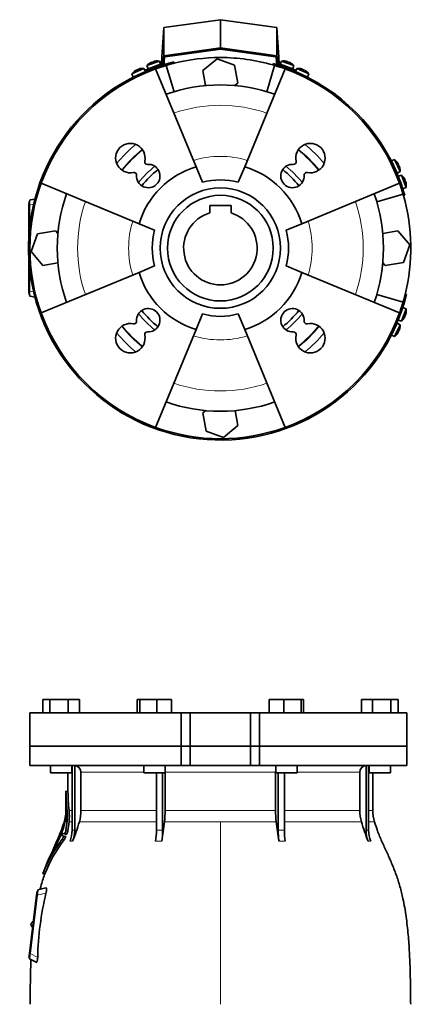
# Model space of a CAD drawing. Header units: millimetres. Extents: x 402 to 1276, y -1884 to 1700.
# Tile 22 of 23: x 402 to 696, y 964 to 1700. Entities that reach past the tile are written whole.
import ezdxf

# ---------------------------------------------------------------- set-up
doc = ezdxf.new("R2010")
doc.units = ezdxf.units.MM
for name, color, linetype in [('M5X8_UNI7687', 7, 'Continuous'), ('MID_344-4', 7, 'Continuous'), ('VSI184-254_GIUNT', 7, 'Continuous'), ('VSI344-454_FILTR', 7, 'Continuous'), ('VSI344-454_FLANG', 7, 'Continuous'), ('VSI344-454_SUPPO', 7, 'Continuous'), ('VSI344-454_TERMI', 7, 'Continuous'), ('VSI344-454_TESTA', 7, 'Continuous')]:
    doc.layers.add(name, color=color, linetype=linetype)

# ---------------------------------------------------------------- blocks, each defined once
blk = doc.blocks.new('SE')
at = {"layer": 'VSI344-454_FLANG', "color": 7, "linetype": 'Continuous', "lineweight": 35}
for p, q in [((418.76, 1192.07), (418.76, 1182.07)), ((418.76, 1192.07), (424.06, 1192.07)), ((424.06, 1192.07), (424.06, 1182.07)), ((424.06, 1192.07), (437.8, 1192.07)), ((437.8, 1192.07), (437.8, 1182.07)), ((437.8, 1192.07), (446.24, 1192.07)), ((446.24, 1192.07), (446.24, 1182.07)), ((489.51, 1192.07), (489.51, 1182.07)), ((489.51, 1192.07), (491.32, 1192.07)), ((491.32, 1192.07), (491.32, 1182.07)), ((491.32, 1192.07), (504.12, 1192.07)), ((504.12, 1192.07), (504.12, 1182.07)), ((504.12, 1192.07), (515.12, 1192.07)), ((515.12, 1192.07), (515.12, 1182.07)), ((588.24, 1192.07), (588.24, 1182.07)), ((588.24, 1192.07), (599.24, 1192.07)), ((599.24, 1192.07), (599.24, 1182.07)), ((599.24, 1192.07), (612.04, 1192.07)), ((612.04, 1192.07), (612.04, 1182.07)), ((612.04, 1192.07), (613.85, 1192.07)), ((613.85, 1192.07), (613.85, 1182.07)), ((657.12, 1192.07), (657.12, 1182.07)), ((657.12, 1192.07), (665.56, 1192.07)), ((665.56, 1192.07), (665.56, 1182.07)), ((665.56, 1192.07), (679.3, 1192.07)), ((679.3, 1192.07), (679.3, 1182.07)), ((679.3, 1192.07), (684.6, 1192.07)), ((684.6, 1192.07), (684.6, 1182.07)), ((522.35, 1182.07), (409.18, 1182.07)), ((409.18, 1182.07), (409.18, 1157.07)), ((522.35, 1182.07), (529.18, 1182.07)), ((522.35, 1182.07), (522.35, 1157.07)), ((529.18, 1182.07), (574.18, 1182.07)), ((529.18, 1157.07), (529.18, 1182.07)), ((574.18, 1182.07), (581.01, 1182.07)), ((574.18, 1157.07), (574.18, 1182.07)), ((691.13, 1182.07), (581.01, 1182.07)), ((581.01, 1182.07), (581.01, 1157.07)), ((691.13, 1182.07), (691.13, 1157.07)), ((409.18, 1157.07), (522.35, 1157.07)), ((522.35, 1157.07), (529.18, 1157.07)), ((529.18, 1157.07), (574.18, 1157.07)), ((574.18, 1157.07), (581.01, 1157.07)), ((691.13, 1157.07), (581.01, 1157.07))]:
    blk.add_line(p, q, dxfattribs=at)
at = {"layer": 'VSI344-454_TESTA', "color": 7, "linetype": 'Continuous', "lineweight": 35}
for p, q in [((522.35, 1157.07), (409.18, 1157.07)), ((409.18, 1157.07), (409.18, 1142.57)), ((529.18, 1157.07), (522.35, 1157.07)), ((522.35, 1142.57), (522.35, 1157.07)), ((529.18, 1157.07), (574.18, 1157.07)), ((529.18, 1157.07), (529.18, 1142.57)), ((581.01, 1157.07), (574.18, 1157.07)), ((574.18, 1157.07), (574.18, 1142.57)), ((691.13, 1157.07), (581.01, 1157.07)), ((581.01, 1157.07), (581.01, 1142.57)), ((691.13, 1142.57), (691.13, 1157.07)), ((409.18, 1142.57), (522.35, 1142.57)), ((424.5, 1142.57), (424.5, 1137.07)), ((440.5, 1137.07), (440.5, 1142.57)), ((440.78, 1142.57), (440.78, 1094.22)), ((442.7, 1142.57), (442.69, 1094.22)), ((494.31, 1142.57), (494.31, 1137.07)), ((510.31, 1137.07), (510.31, 1142.57)), ((522.35, 1142.57), (529.18, 1142.57)), ((529.18, 1142.57), (574.18, 1142.57)), ((581.01, 1142.57), (574.18, 1142.57)), ((691.13, 1142.57), (581.01, 1142.57)), ((593.05, 1142.57), (593.05, 1137.07)), ((609.05, 1137.07), (609.05, 1142.57)), ((660.66, 1142.57), (660.66, 1094.22)), ((662.57, 1142.57), (662.58, 1094.22)), ((662.86, 1142.57), (662.86, 1137.07)), ((678.86, 1137.07), (678.86, 1142.57)), ((424.5, 1137.07), (440.5, 1137.07)), ((437.68, 1137.07), (437.68, 1123.09)), ((447.34, 1137.57), (447.34, 1109.14)), ((494.31, 1137.07), (510.31, 1137.07)), ((503.83, 1137.07), (503.83, 1094.22)), ((508.45, 1137.07), (508.45, 1094.22)), ((510.37, 1137.57), (510.37, 1109.14)), ((592.99, 1137.57), (592.99, 1109.14)), ((593.05, 1137.07), (609.05, 1137.07)), ((594.91, 1137.07), (594.91, 1094.22)), ((599.53, 1137.07), (599.53, 1094.22)), ((656.02, 1137.57), (656.02, 1109.14)), ((662.86, 1137.07), (678.86, 1137.07)), ((665.68, 1109.14), (665.68, 1137.07)), ((437.7, 1123.11), (436.16, 1123.53)), ((436.18, 1123.54), (436.18, 1109.14)), ((434.98, 1101), (434.75, 1100.34)), ((435.66, 1100.95), (437.01, 1100.95)), ((437.01, 1100.95), (436.08, 1094.2)), ((437.58, 1093.8), (438.48, 1100.52)), ((432.34, 1090.52), (433.81, 1090.12)), ((432.87, 1094.07), (433.59, 1093.87)), ((435.1, 1091.54), (432.99, 1092.11)), ((434.43, 1089.95), (435.93, 1089.54)), ((435.1, 1091.54), (436.6, 1091.14)), ((435.43, 1092.03), (436.93, 1091.63)), ((437.58, 1093.8), (436.08, 1094.2)), ((428.07, 1083.25), (427.37, 1081.67)), ((429.54, 1086.66), (429.39, 1086.32)), ((429.98, 1087.07), (430.61, 1086.9)), ((434.69, 1086.97), (433.19, 1087.37)), ((418.85, 1061.87), (420.44, 1061.44)), ((408.82, 1002.09), (414.18, 1045.76)), ((414.67, 1045.71), (409.31, 1002.04)), ((414.18, 1045.76), (414.54, 1048.74)), ((414.54, 1048.74), (415.04, 1048.68)), ((415.01, 1048.42), (415.04, 1048.68)), ((415.04, 1048.68), (415.16, 1049.68)), ((421.2, 1051.08), (415.16, 1049.68)), ((410.02, 1024.17), (410, 1024.05)), ((408.45, 999.11), (408.82, 1002.09)), ((408.95, 999.05), (408.45, 999.11)), ((408.83, 998.07), (408.94, 999.05)), ((408.83, 998.07), (413.86, 995.51)), ((408.95, 999.05), (408.98, 999.33))]:
    blk.add_line(p, q, dxfattribs=at)
at = {"layer": 'VSI344-454_TESTA', "color": 4, "linetype": 'Continuous', "lineweight": 9}
for p, q in [((440.5, 1137.57), (440.65, 1137.57)), ((494.31, 1137.57), (447.34, 1137.57)), ((592.99, 1137.57), (510.37, 1137.57)), ((656.02, 1137.57), (609.05, 1137.57)), ((662.59, 1137.57), (662.86, 1137.57)), ((436.18, 1123.36), (437.68, 1122.96)), ((436.18, 1109.14), (437.01, 1109.14)), ((440.65, 1109.14), (438.48, 1109.14)), ((503.79, 1109.14), (447.34, 1109.14)), ((592.99, 1109.14), (510.37, 1109.14)), ((656.02, 1109.14), (599.54, 1109.14)), ((662.6, 1109.14), (665.68, 1109.14)), ((434.63, 1098.82), (435.1, 1098.69)), ((434.73, 1099.16), (435.2, 1099.03)), ((434.98, 1100.95), (435.17, 1100.95)), ((438.48, 1100.52), (440.71, 1100.52)), ((446.17, 1100.52), (503.82, 1100.52)), ((509.89, 1100.52), (551.68, 1100.52)), ((551.68, 1100.52), (551.68, 964.1)), ((551.68, 1100.52), (593.47, 1100.52)), ((599.56, 1100.52), (657.19, 1100.52)), ((666.94, 1100.52), (662.6, 1100.52)), ((431.59, 1090.72), (433.05, 1090.33)), ((431.72, 1091.08), (433.19, 1090.68)), ((433.54, 1093.75), (432.68, 1093.98)), ((432.95, 1094.3), (432.81, 1094.34)), ((433.1, 1094.52), (433.76, 1094.34)), ((433.36, 1095.64), (433.31, 1095.66)), ((440.78, 1094.22), (442.69, 1094.22)), ((594.91, 1094.22), (599.53, 1094.22)), ((428.54, 1083.74), (428.95, 1083.63)), ((428.69, 1084.09), (429.13, 1083.97)), ((430.58, 1086.82), (429.81, 1087.03)), ((430.08, 1087.34), (429.95, 1087.37)), ((430.23, 1087.52), (430.83, 1087.36)), ((430.56, 1088.65), (430.51, 1088.67)), ((434.32, 1089.41), (435.82, 1089.01)), ((439.22, 1086.16), (441.13, 1086.16)), ((503.18, 1086.16), (507.8, 1086.16)), ((595.56, 1086.16), (600.18, 1086.16)), ((662.23, 1086.16), (664.14, 1086.16)), ((427.21, 1081.28), (427.27, 1081.27)), ((418.96, 1061.99), (420.41, 1061.6)), ((414.67, 1045.7), (414.18, 1045.76)), ((421.22, 1047.22), (414.67, 1045.71)), ((408.82, 1002.09), (409.31, 1002.03)), ((409.31, 1002.04), (415.03, 999.13))]:
    blk.add_line(p, q, dxfattribs=at)
at = {"layer": 'VSI344-454_TESTA', "color": 7, "linetype": 'Continuous', "lineweight": 35}
for centre, radius, start, end in [((442.52, 1137.75), 4.83, 357.89868, 87.7659), ((660.85, 1137.74), 4.83, 92.29395, 182.04168), ((434.91, 1123.43), 1.27, 356.93364, 2.77826), ((569.4, 1124.02), 133.22, 180.28331, 186.4161), ((569.09, 1123.62), 131.41, 180.28527, 186.32639), ((407.68, 1109.14), 28.5, 343.31636, 354.67365), ((399.23, 1109.58), 36.96, 346.49732, 354.96674), ((413.16, 1105.76), 23.01, 347.9359, 356.78781), ((433.02, 1106.64), 3.04, 354.28059, 357.05324), ((407.68, 1109.14), 28.5, 355.65887, 0), ((419.8, 1105.6), 16.37, 356.06113, 5.04578), ((401.58, 1105.08), 35.67, 353.36067, 6.53262), ((400.37, 1104.85), 38.35, 353.52492, 6.41941), ((415.03, 1109.13), 32.31, 344.55269, 0.01409), ((434.41, 1109.08), 75.96, 353.53254, 0.04262), ((668.95, 1109.08), 75.96, 179.95738, 186.46746), ((688.33, 1109.13), 32.31, 179.98591, 195.44731), ((695.68, 1109.14), 30, 180, 196.68364), ((380.53, 1113.1), 56.45, 338.63816, 347.57301), ((429.78, 1100.43), 5.11, 341.55312, 345.54337), ((204.02, 1156.68), 237.77, 345.99926, 346.44448), ((320.84, 1136.45), 130.38, 337.31136, 344.00478), ((238.32, 1132.68), 273.46, 350.20653, 353.24797), ((865.1, 1132.69), 273.53, 186.75241, 189.79311), ((782.54, 1136.46), 130.4, 195.99612, 202.68842), ((329.15, 1135.98), 112.71, 329.84512, 335.98927), ((426.7, 1092.77), 5.3, 337.2307, 341.31878), ((860.15, 951.08), 450.72, 161.5158, 161.9046), ((668.27, 1951.94), 893.15, 254.683, 254.82185), ((441.98, 1090.81), 9.83, 158.95911, 161.16287), ((1545.81, 755.65), 1163.25, 162.98707, 163.08083), ((428.29, 1092.33), 5.16, 337.26553, 341.46388), ((842.66, 957.87), 430.47, 161.85219, 162.02915), ((675.71, 1973.55), 915.95, 254.68703, 254.82419), ((423.82, 1096.7), 12.51, 338.09676, 348.47968), ((425.46, 1096.23), 12.36, 338.16111, 348.66794), ((419.32, 1094.2), 21.46, 337.98708, 0.04435), ((421.24, 1094.2), 21.45, 337.9853, 0.04644), ((454.74, 1094.11), 49.09, 350.68026, 0.12666), ((459.36, 1094.11), 49.09, 350.68027, 0.12666), ((644.08, 1094.12), 49.17, 179.87834, 189.31225), ((648.7, 1094.12), 49.17, 179.87813, 189.31246), ((682.12, 1094.2), 21.46, 179.95577, 202.01287), ((684.04, 1094.2), 21.46, 179.95571, 202.01289), ((515.34, 1024.61), 103.38, 142.6195, 158.79943), ((516.6, 1024.14), 103.22, 142.50771, 158.71991), ((575.42, 1021.59), 159.73, 156.09267, 158.84664), ((-549.65, 1527.61), 1074.19, 335.35875, 335.59312), ((423.34, 1086.13), 5.73, 335.39369, 339.16351), ((598.72, 1021.16), 181.3, 158.69778, 159.69033), ((439.2, 1083.31), 10.1, 156.24843, 158.38393), ((654.82, 1005.95), 239.03, 159.66574, 160.13002), ((422.02, 1094.87), 13.45, 326.15679, 336.07654), ((423.76, 1094.33), 13.18, 326.03036, 336.15881), ((385.92, 1101.34), 46.23, 327.81054, 330.40403), ((361.93, 1114.96), 73.8, 328.78358, 330.38937), ((419.96, 1081.77), 6.95, 331.85055, 338.92149), ((420.08, 1081.75), 6.85, 331.75585, 338.45208), ((485.15, 1058.22), 62.37, 158.29463, 160.26879), ((436.14, 1077.62), 9.66, 155.21078, 157.70921), ((645.2, 993.92), 230.24, 166.61501, 178.70276), ((411.98, 1023.8), 2, 173, 248.52249), ((412, 1023.93), 2, 97.47751, 173)]:
    blk.add_arc(centre, radius, start, end, dxfattribs=at)
at = {"layer": 'VSI344-454_TESTA', "color": 4, "linetype": 'Continuous', "lineweight": 9}
for centre, radius, start, end in [((506.14, 1043.34), 50.94, 87.40112, 92.59914), ((661.62, 1085.51), 8.76, 83.73194, 96.26821)]:
    blk.add_arc(centre, radius, start, end, dxfattribs=at)
at = {"layer": 'VSI344-454_TESTA', "color": 7, "linetype": 'Continuous', "lineweight": 35}
for points, degree in [([(510.37, 1137.57), (510.37, 1137.99), (510.35, 1138.4)], 2), ([(593.01, 1138.4), (592.99, 1137.99), (592.99, 1137.57)], 2), ([(429.54, 1086.66), (431.53, 1091.17), (433.31, 1095.6), (434.7, 1100.05)], 3), ([(434.63, 1098.82), (434.47, 1098.35), (434.15, 1097.4), (433.64, 1095.97), (433.28, 1095), (433.1, 1094.52)], 3), ([(431.59, 1090.72), (431.44, 1090.37), (431.15, 1089.66), (430.69, 1088.59), (430.38, 1087.88), (430.23, 1087.52)], 3), ([(433.31, 1095.66), (433.23, 1095.44), (433.06, 1095), (432.9, 1094.56), (432.81, 1094.34)], 3), ([(430.51, 1088.67), (430.42, 1088.45), (430.23, 1088.02), (430.04, 1087.59), (429.95, 1087.37)], 3), ([(425.07, 1076.71), (423.2, 1072.81), (421.16, 1067.86), (418.93, 1061.88)], 3), ([(414.67, 1045.71), (414.87, 1047.29), (415.01, 1048.42)], 2), ([(408.98, 999.33), (409.12, 1000.46), (409.31, 1002.04)], 2)]:
    blk.add_open_spline(points, degree=degree, dxfattribs=at)
for points, knots in [([(437.68, 1123.12), (437.68, 1123.12), (437.68, 1123.12), (437.68, 1123.11), (437.68, 1123.08), (437.68, 1123.03), (437.68, 1122.99), (437.68, 1122.96)], [0.4993634, 0.4993634, 0.4993634, 0.4993634, 0.5012743, 0.6248953, 0.748744, 0.8742682, 1, 1, 1, 1]), ([(694.02, 964.1), (693.98, 968.49), (693.91, 976.31), (693.67, 989.45), (693.16, 1002.75), (692.24, 1016.2), (690.75, 1029.68), (688.69, 1041.69), (686.14, 1052.15), (683.27, 1061), (679.89, 1069.57), (676.17, 1077.85), (672.5, 1085.83), (669.22, 1093.5), (667.76, 1098.12), (666.98, 1100.57)], [0, 0, 0, 0, 0.084992, 0.17951, 0.274627, 0.370232, 0.466404, 0.563625, 0.629703, 0.695919, 0.761667, 0.826136, 0.888983, 0.950079, 1, 1, 1, 1]), ([(432.34, 1090.52), (432.34, 1090.52), (432.33, 1090.52), (432.32, 1090.51), (432.3, 1090.49), (432.28, 1090.46), (432.25, 1090.41), (432.21, 1090.35), (432.18, 1090.28), (432.14, 1090.2), (432.12, 1090.15), (432.1, 1090.12)], [0, 0, 0, 0, 0.082967, 0.165673, 0.249342, 0.373952, 0.499349, 0.624786, 0.749741, 0.875167, 1, 1, 1, 1]), ([(432.91, 1094.18), (432.91, 1094.17), (432.9, 1094.14), (432.89, 1094.1), (432.89, 1094.08), (432.89, 1094.06), (432.89, 1094.06), (432.92, 1094.09), (432.95, 1094.17), (433, 1094.27), (433.05, 1094.39), (433.08, 1094.48), (433.1, 1094.52)], [0, 0, 0, 0, 0.063279, 0.124964, 0.186389, 0.248902, 0.37582, 0.50344, 0.627237, 0.751955, 0.876448, 1, 1, 1, 1]), ([(433.1, 1092.54), (433.09, 1092.52), (433.07, 1092.47), (433.05, 1092.41), (433.03, 1092.34), (433.01, 1092.29), (432.99, 1092.21), (432.98, 1092.13), (432.99, 1092.12), (432.99, 1092.11)], [0, 0, 0, 0, 0.102907, 0.202298, 0.30042, 0.399604, 0.502115, 0.750474, 1, 1, 1, 1]), ([(433.31, 1095.66), (433.31, 1095.68), (433.33, 1095.72), (433.36, 1095.79), (433.38, 1095.85), (433.41, 1095.93), (433.44, 1096.02), (433.48, 1096.09), (433.5, 1096.13), (433.5, 1096.12), (433.49, 1096.08), (433.48, 1096.03), (433.47, 1096)], [0, 0, 0, 0, 0.062966, 0.124796, 0.186784, 0.250209, 0.375117, 0.49931, 0.626183, 0.752696, 0.875851, 1, 1, 1, 1]), ([(434.32, 1089.41), (434.33, 1089.43), (434.34, 1089.47), (434.37, 1089.54), (434.4, 1089.61), (434.42, 1089.69), (434.44, 1089.77), (434.45, 1089.84), (434.46, 1089.9), (434.45, 1089.94), (434.43, 1089.94), (434.43, 1089.95)], [0, 0, 0, 0, 0.08401, 0.16737, 0.251806, 0.374676, 0.49698, 0.619813, 0.743838, 0.872043, 1, 1, 1, 1]), ([(435.1, 1091.54), (435.11, 1091.55), (435.12, 1091.54), (435.14, 1091.55), (435.16, 1091.57), (435.19, 1091.6), (435.22, 1091.63), (435.26, 1091.69), (435.31, 1091.78), (435.38, 1091.9), (435.41, 1091.99), (435.43, 1092.03)], [0, 0, 0, 0, 0.086868, 0.170562, 0.252673, 0.334884, 0.418871, 0.50621, 0.674735, 0.834793, 1, 1, 1, 1]), ([(436.93, 1091.63), (436.92, 1091.61), (436.91, 1091.56), (436.88, 1091.5), (436.84, 1091.43), (436.8, 1091.35), (436.75, 1091.27), (436.71, 1091.21), (436.67, 1091.17), (436.63, 1091.14), (436.61, 1091.14), (436.6, 1091.14)], [0, 0, 0, 0, 0.081418, 0.162667, 0.245387, 0.369019, 0.494297, 0.620472, 0.74628, 0.873568, 1, 1, 1, 1]), ([(430.02, 1087.19), (430.02, 1087.16), (430, 1087.11), (429.99, 1087.05), (430.01, 1087.08), (430.09, 1087.23), (430.17, 1087.39), (430.21, 1087.48), (430.23, 1087.52)], [0, 0, 0, 0, 0.123664, 0.246411, 0.497463, 0.746927, 0.873761, 1, 1, 1, 1]), ([(430.51, 1088.67), (430.52, 1088.69), (430.54, 1088.74), (430.57, 1088.8), (430.59, 1088.86), (430.63, 1088.94), (430.67, 1089.03), (430.7, 1089.1), (430.73, 1089.13), (430.73, 1089.13), (430.72, 1089.09), (430.7, 1089.03), (430.69, 1089.01)], [0, 0, 0, 0, 0.06381, 0.126263, 0.188678, 0.252375, 0.378548, 0.504124, 0.629235, 0.754264, 0.876896, 1, 1, 1, 1]), ([(435.93, 1089.54), (435.93, 1089.54), (435.94, 1089.54), (435.95, 1089.52), (435.96, 1089.49), (435.96, 1089.44), (435.95, 1089.37), (435.93, 1089.29), (435.9, 1089.2), (435.86, 1089.1), (435.83, 1089.04), (435.82, 1089.01)], [0, 0, 0, 0, 0.085449, 0.170198, 0.255947, 0.379765, 0.502454, 0.624681, 0.747679, 0.874067, 1, 1, 1, 1]), ([(426.6, 1079.36), (426.6, 1079.35), (426.58, 1079.33), (426.56, 1079.29), (426.54, 1079.27), (426.54, 1079.28), (426.55, 1079.32), (426.57, 1079.4), (426.61, 1079.5), (426.65, 1079.6), (426.69, 1079.68), (426.71, 1079.72), (426.72, 1079.75)], [0, 0, 0, 0, 0.063173, 0.126669, 0.25139, 0.374624, 0.497229, 0.620048, 0.744161, 0.870712, 0.935536, 1, 1, 1, 1]), ([(420.38, 1061.49), (420.32, 1061.34), (419.22, 1058.53), (417.89, 1054.4), (417.03, 1050.9), (416.82, 1050.04)], [0, 0, 0, 0, 0.036304, 0.797578, 1, 1, 1, 1]), ([(418.96, 1061.99), (418.95, 1061.98), (418.94, 1061.95), (418.93, 1061.92), (418.92, 1061.88), (418.91, 1061.86), (418.9, 1061.85), (418.91, 1061.86), (418.92, 1061.89), (418.93, 1061.93), (418.95, 1061.97), (418.96, 1061.99)], [0, 0, 0, 0, 0.083882, 0.167351, 0.251899, 0.376428, 0.501233, 0.625666, 0.750014, 0.87532, 1, 1, 1, 1]), ([(420.41, 1061.6), (420.4, 1061.59), (420.39, 1061.56), (420.38, 1061.53), (420.37, 1061.49), (420.36, 1061.47), (420.36, 1061.46), (420.36, 1061.46)], [0, 0, 0, 0, 0.0843796, 0.168281, 0.253219, 0.3781846, 0.5009475, 0.5009475, 0.5009475, 0.5009475]), ([(421.2, 1051.08), (421.22, 1051.08), (421.25, 1051.09), (421.31, 1051.08), (421.36, 1051.07), (421.42, 1051.04), (421.48, 1050.98), (421.55, 1050.86), (421.6, 1050.72), (421.65, 1050.48), (421.68, 1050.11), (421.65, 1049.53), (421.58, 1048.97), (421.5, 1048.47), (421.42, 1048.06), (421.33, 1047.65), (421.26, 1047.36), (421.22, 1047.22)], [0, 0, 0, 0, 0.03415, 0.067958, 0.101516, 0.134917, 0.197958, 0.259657, 0.318285, 0.37658, 0.490339, 0.607904, 0.728718, 0.794673, 0.861368, 0.929571, 1, 1, 1, 1]), ([(410.06, 997.46), (409.99, 996.24), (409.66, 990.29), (409.5, 978.54), (409.38, 969.36), (409.34, 964.1)], [0, 0, 0, 0, 0.099906, 0.570416, 1, 1, 1, 1]), ([(415.03, 999.13), (415.02, 999.06), (415.02, 998.92), (415, 998.72), (414.99, 998.51), (414.96, 998.25), (414.93, 997.93), (414.88, 997.56), (414.82, 997.22), (414.73, 996.8), (414.61, 996.34), (414.44, 995.91), (414.28, 995.66), (414.15, 995.54), (414.06, 995.48), (413.95, 995.47), (413.89, 995.49), (413.86, 995.51)], [0, 0, 0, 0, 0.033557, 0.066787, 0.099773, 0.132599, 0.195864, 0.258046, 0.318335, 0.378144, 0.495718, 0.614111, 0.73627, 0.799835, 0.864479, 0.931713, 1, 1, 1, 1])]:
    blk.add_open_spline(points, degree=3, knots=knots, dxfattribs=at)
blk = doc.blocks.new('SE1')
at = {"layer": 'M5X8_UNI7687', "color": 7, "linetype": 'Continuous', "lineweight": 35}
for p, q in [((494.45, 1663.91), (485.51, 1659.75)), ((495.57, 1661.68), (494.45, 1663.91)), ((506.04, 1669.33), (496.77, 1665.96)), ((496.77, 1665.96), (497.56, 1663.58)), ((497.56, 1663.58), (506.96, 1667)), ((498.87, 1667.78), (498.85, 1667.8)), ((500.32, 1668.53), (500.41, 1668.35)), ((501.66, 1669.02), (501.71, 1668.82)), ((503.26, 1669.38), (503.26, 1669.41)), ((504.96, 1665.19), (504.96, 1665.19)), ((506.96, 1667), (506.04, 1669.33)), ((597.32, 1669.33), (596.4, 1667)), ((596.4, 1667), (605.8, 1663.58)), ((606.59, 1665.96), (597.32, 1669.33)), ((600.1, 1669.38), (600.1, 1669.41)), ((601.7, 1669.02), (601.65, 1668.82)), ((603.04, 1668.53), (602.95, 1668.35)), ((604.51, 1667.8), (604.49, 1667.78)), ((605.8, 1663.58), (606.59, 1665.96)), ((608.91, 1663.91), (607.79, 1661.68)), ((617.85, 1659.75), (608.91, 1663.91)), ((485.51, 1659.75), (486.5, 1657.45)), ((486.5, 1657.45), (495.57, 1661.68)), ((487.42, 1661.76), (487.44, 1661.75)), ((488.83, 1662.62), (488.93, 1662.44)), ((490.11, 1663.22), (490.18, 1663.03)), ((491.67, 1663.72), (491.68, 1663.75)), ((607.79, 1661.68), (616.86, 1657.45)), ((611.68, 1663.75), (611.69, 1663.72)), ((613.25, 1663.22), (613.18, 1663.03)), ((614.53, 1662.62), (614.43, 1662.44)), ((615.92, 1661.75), (615.94, 1661.76)), ((616.86, 1657.45), (617.85, 1659.75)), ((681.92, 1595.68), (679.62, 1594.69)), ((679.62, 1594.69), (683.85, 1585.62)), ((686.08, 1586.74), (681.92, 1595.68)), ((683.93, 1593.77), (683.92, 1593.75)), ((684.79, 1592.36), (684.61, 1592.26)), ((685.39, 1591.08), (685.2, 1591.01)), ((683.85, 1585.62), (686.08, 1586.74)), ((687.19, 1584.08), (684.82, 1583.29)), ((685.89, 1589.52), (685.92, 1589.51)), ((690.56, 1574.81), (687.19, 1584.08)), ((685.22, 1582.17), (688.24, 1573.89)), ((689.02, 1581.98), (689.03, 1582)), ((689.76, 1580.52), (689.58, 1580.44)), ((690.25, 1579.19), (690.05, 1579.13)), ((690.61, 1577.59), (690.64, 1577.58)), ((688.24, 1573.89), (690.56, 1574.81)), ((688.24, 1485.13), (686.53, 1480.43)), ((687.19, 1474.94), (690.56, 1484.21)), ((690.56, 1484.21), (688.24, 1485.13)), ((690.25, 1479.83), (690.05, 1479.88)), ((690.61, 1481.43), (690.64, 1481.43)), ((683.85, 1473.39), (679.62, 1464.33)), ((686.08, 1472.28), (683.85, 1473.39)), ((684.82, 1475.73), (687.19, 1474.94)), ((689.03, 1477.02), (689.02, 1477.04)), ((689.76, 1478.5), (689.58, 1478.58)), ((681.92, 1463.34), (686.08, 1472.28)), ((683.92, 1465.27), (683.93, 1465.25)), ((684.79, 1466.66), (684.61, 1466.76)), ((685.39, 1467.94), (685.2, 1468.01)), ((685.92, 1469.51), (685.89, 1469.5)), ((679.62, 1464.33), (681.92, 1463.34))]:
    blk.add_line(p, q, dxfattribs=at)
for centre, radius, start, end in [((493.65, 1653.94), 10, 85.45864, 101.40838), ((504.38, 1659.47), 10, 123.59162, 139.54136), ((504.38, 1659.47), 10, 80.45864, 96.40838), ((505.25, 1665.85), 0.5, 110, 129.20411), ((598.98, 1659.47), 10, 83.59162, 99.54136), ((598.11, 1665.85), 0.5, 50.79589, 70), ((603.75, 1663.8), 0.5, 70, 89.44507), ((598.98, 1659.47), 10, 40.45864, 56.40838), ((609.71, 1653.94), 10, 78.59162, 94.54136), ((493.65, 1653.94), 10, 128.59162, 144.54136), ((488.53, 1657.84), 0.5, 95.73206, 115), ((493.96, 1660.38), 0.5, 115, 134.26794), ((609.4, 1660.38), 0.5, 45.73206, 65), ((614.83, 1657.84), 0.5, 65, 84.26794), ((609.71, 1653.94), 10, 35.45864, 51.40838), ((680.01, 1592.66), 0.5, 5.73206, 25), ((676.12, 1587.53), 10, 38.59162, 54.54136), ((682.55, 1587.22), 0.5, 25, 44.26794), ((676.12, 1587.53), 10, 355.45864, 11.40838), ((680.7, 1576.47), 10, 33.59162, 49.54136), ((687.08, 1575.6), 0.5, 20, 39.26794), ((680.7, 1576.47), 10, 350.45864, 6.40838), ((680.7, 1482.55), 10, 353.59162, 9.54136), ((680.7, 1482.55), 10, 310.45864, 326.40838), ((680.01, 1466.36), 0.5, 335, 354.26794), ((676.12, 1471.48), 10, 305.45864, 321.40838), ((682.55, 1471.79), 0.5, 315.73206, 335), ((676.12, 1471.48), 10, 348.59162, 4.54136)]:
    blk.add_arc(centre, radius, start, end, dxfattribs=at)
for centre, major_axis, ratio, start_param, end_param in [((504.37, 1659.48), (-9.4, -3.42), 0.996195, 4.833518, 4.948078), ((503.62, 1661.54), (8.7, 3.17), 0.811251, 1.49595, 1.645642), ((504.37, 1659.48), (9.4, 3.42), 0.996195, 1.335108, 1.449667), ((598.99, 1659.48), (-9.4, 3.42), 0.996195, 4.833518, 4.948078), ((599.74, 1661.54), (8.7, -3.17), 0.811251, 1.49595, 1.645642), ((598.99, 1659.48), (9.4, -3.42), 0.996195, 1.335108, 1.449667), ((493.65, 1653.96), (-9.06, -4.23), 0.996195, 4.833518, 4.948078), ((492.72, 1655.95), (8.39, 3.91), 0.811251, 1.49595, 1.645642), ((493.65, 1653.96), (9.06, 4.23), 0.996195, 1.335108, 1.449667), ((609.71, 1653.96), (-9.06, 4.23), 0.996195, 4.833518, 4.948078), ((610.64, 1655.95), (8.39, -3.91), 0.811251, 1.49595, 1.645642), ((609.71, 1653.96), (9.06, -4.23), 0.996195, 1.335108, 1.449667), ((676.13, 1587.54), (-4.23, 9.06), 0.996195, 4.833518, 4.948078), ((678.12, 1588.47), (3.91, -8.39), 0.811251, 1.49595, 1.645642), ((676.13, 1587.54), (4.23, -9.06), 0.996195, 1.335108, 1.449667), ((680.71, 1576.47), (-3.42, 9.4), 0.996195, 4.833518, 4.948078), ((682.77, 1577.22), (3.17, -8.7), 0.811251, 1.49595, 1.645642), ((680.71, 1576.47), (3.42, -9.4), 0.996195, 1.335108, 1.449667), ((682.77, 1481.79), (-3.17, -8.7), 0.811251, 1.49595, 1.645642), ((680.71, 1482.54), (3.42, 9.4), 0.996195, 4.833518, 4.948078), ((680.71, 1482.54), (-3.42, -9.4), 0.996195, 1.335108, 1.449667), ((676.13, 1471.48), (-4.23, -9.06), 0.996195, 1.335108, 1.449667), ((678.12, 1470.55), (-3.91, -8.39), 0.811251, 1.49595, 1.645642), ((676.13, 1471.48), (4.23, 9.06), 0.996195, 4.833518, 4.948078)]:
    blk.add_ellipse(centre, major_axis=major_axis, ratio=ratio, start_param=start_param, end_param=end_param, dxfattribs=at)
for points in [[(500.32, 1668.53), (500.32, 1668.53), (500.32, 1668.53), (500.31, 1668.54), (500.3, 1668.54), (500.28, 1668.53), (500.26, 1668.53), (500.24, 1668.52), (500.21, 1668.51), (500.18, 1668.5), (500.14, 1668.49), (500.11, 1668.47), (500.07, 1668.46), (500.03, 1668.44), (499.99, 1668.42), (499.95, 1668.4), (499.9, 1668.38), (499.87, 1668.37), (499.86, 1668.36)], [(502.13, 1669.19), (502.11, 1669.18), (502.08, 1669.17), (502.03, 1669.16), (501.99, 1669.15), (501.94, 1669.14), (501.9, 1669.13), (501.86, 1669.11), (501.82, 1669.1), (501.79, 1669.09), (501.76, 1669.08), (501.73, 1669.07), (501.71, 1669.06), (501.69, 1669.05), (501.68, 1669.04), (501.67, 1669.03), (501.66, 1669.02), (501.66, 1669.02), (501.66, 1669.02)], [(601.7, 1669.02), (601.7, 1669.02), (601.7, 1669.02), (601.69, 1669.03), (601.68, 1669.04), (601.67, 1669.05), (601.65, 1669.06), (601.63, 1669.07), (601.6, 1669.08), (601.57, 1669.09), (601.54, 1669.1), (601.5, 1669.11), (601.46, 1669.13), (601.42, 1669.14), (601.37, 1669.15), (601.33, 1669.16), (601.28, 1669.17), (601.25, 1669.18), (601.23, 1669.19)], [(603.5, 1668.36), (603.49, 1668.37), (603.46, 1668.38), (603.41, 1668.4), (603.37, 1668.42), (603.33, 1668.44), (603.29, 1668.46), (603.25, 1668.47), (603.22, 1668.49), (603.18, 1668.5), (603.15, 1668.51), (603.12, 1668.52), (603.1, 1668.53), (603.08, 1668.53), (603.06, 1668.54), (603.05, 1668.54), (603.04, 1668.53), (603.04, 1668.53), (603.04, 1668.53)], [(488.83, 1662.62), (488.83, 1662.62), (488.82, 1662.62), (488.81, 1662.62), (488.8, 1662.62), (488.78, 1662.62), (488.76, 1662.61), (488.74, 1662.6), (488.71, 1662.59), (488.68, 1662.58), (488.65, 1662.56), (488.61, 1662.54), (488.58, 1662.53), (488.54, 1662.5), (488.5, 1662.48), (488.46, 1662.46), (488.42, 1662.44), (488.39, 1662.42), (488.37, 1662.41)], [(490.56, 1663.43), (490.55, 1663.42), (490.52, 1663.41), (490.47, 1663.4), (490.43, 1663.38), (490.39, 1663.37), (490.35, 1663.35), (490.31, 1663.33), (490.27, 1663.32), (490.24, 1663.3), (490.21, 1663.29), (490.18, 1663.28), (490.16, 1663.26), (490.14, 1663.25), (490.13, 1663.24), (490.12, 1663.23), (490.11, 1663.23), (490.11, 1663.22), (490.11, 1663.22)], [(613.25, 1663.22), (613.25, 1663.22), (613.25, 1663.23), (613.24, 1663.23), (613.23, 1663.24), (613.22, 1663.25), (613.2, 1663.26), (613.18, 1663.28), (613.15, 1663.29), (613.12, 1663.3), (613.09, 1663.32), (613.05, 1663.33), (613.01, 1663.35), (612.97, 1663.37), (612.93, 1663.38), (612.89, 1663.4), (612.84, 1663.41), (612.81, 1663.42), (612.79, 1663.43)], [(614.98, 1662.41), (614.97, 1662.42), (614.94, 1662.44), (614.9, 1662.46), (614.86, 1662.48), (614.82, 1662.5), (614.78, 1662.53), (614.75, 1662.54), (614.71, 1662.56), (614.68, 1662.58), (614.65, 1662.59), (614.62, 1662.6), (614.6, 1662.61), (614.58, 1662.62), (614.56, 1662.62), (614.55, 1662.62), (614.54, 1662.62), (614.53, 1662.62), (614.53, 1662.62)], [(684.79, 1592.36), (684.79, 1592.36), (684.79, 1592.37), (684.8, 1592.38), (684.79, 1592.39), (684.79, 1592.41), (684.78, 1592.42), (684.78, 1592.45), (684.76, 1592.48), (684.75, 1592.51), (684.73, 1592.54), (684.72, 1592.58), (684.7, 1592.61), (684.68, 1592.65), (684.65, 1592.69), (684.63, 1592.73), (684.61, 1592.77), (684.59, 1592.8), (684.58, 1592.81)], [(685.6, 1590.62), (685.59, 1590.64), (685.58, 1590.67), (685.57, 1590.72), (685.55, 1590.76), (685.54, 1590.8), (685.52, 1590.84), (685.51, 1590.88), (685.49, 1590.92), (685.47, 1590.95), (685.46, 1590.98), (685.45, 1591.01), (685.43, 1591.03), (685.42, 1591.05), (685.41, 1591.06), (685.4, 1591.07), (685.4, 1591.08), (685.39, 1591.08), (685.39, 1591.08)], [(689.76, 1580.52), (689.76, 1580.52), (689.77, 1580.53), (689.77, 1580.54), (689.77, 1580.55), (689.77, 1580.56), (689.76, 1580.58), (689.75, 1580.61), (689.75, 1580.64), (689.73, 1580.67), (689.72, 1580.7), (689.71, 1580.74), (689.69, 1580.78), (689.67, 1580.82), (689.65, 1580.86), (689.63, 1580.9), (689.61, 1580.94), (689.6, 1580.97), (689.59, 1580.99)], [(690.42, 1578.72), (690.41, 1578.74), (690.41, 1578.77), (690.39, 1578.82), (690.38, 1578.86), (690.37, 1578.9), (690.36, 1578.94), (690.35, 1578.98), (690.33, 1579.02), (690.32, 1579.06), (690.31, 1579.09), (690.3, 1579.12), (690.29, 1579.14), (690.28, 1579.16), (690.27, 1579.17), (690.26, 1579.18), (690.25, 1579.19), (690.25, 1579.19), (690.25, 1579.19)], [(690.25, 1479.83), (690.25, 1479.83), (690.25, 1479.83), (690.26, 1479.84), (690.27, 1479.85), (690.28, 1479.86), (690.29, 1479.88), (690.3, 1479.9), (690.31, 1479.93), (690.32, 1479.96), (690.33, 1480), (690.35, 1480.03), (690.36, 1480.07), (690.37, 1480.11), (690.38, 1480.16), (690.39, 1480.2), (690.41, 1480.25), (690.41, 1480.28), (690.42, 1480.3)], [(689.59, 1478.03), (689.6, 1478.04), (689.61, 1478.07), (689.63, 1478.12), (689.65, 1478.16), (689.67, 1478.2), (689.69, 1478.24), (689.71, 1478.28), (689.72, 1478.31), (689.73, 1478.35), (689.75, 1478.38), (689.75, 1478.41), (689.76, 1478.43), (689.77, 1478.45), (689.77, 1478.47), (689.77, 1478.48), (689.77, 1478.49), (689.76, 1478.49), (689.76, 1478.5)], [(684.58, 1466.2), (684.59, 1466.22), (684.61, 1466.25), (684.63, 1466.29), (684.65, 1466.33), (684.68, 1466.37), (684.7, 1466.41), (684.72, 1466.44), (684.73, 1466.48), (684.75, 1466.51), (684.76, 1466.54), (684.78, 1466.57), (684.78, 1466.59), (684.79, 1466.61), (684.79, 1466.63), (684.8, 1466.64), (684.79, 1466.65), (684.79, 1466.65), (684.79, 1466.66)], [(685.39, 1467.94), (685.39, 1467.94), (685.4, 1467.94), (685.4, 1467.95), (685.41, 1467.96), (685.42, 1467.97), (685.43, 1467.99), (685.45, 1468.01), (685.46, 1468.03), (685.47, 1468.07), (685.49, 1468.1), (685.51, 1468.14), (685.52, 1468.17), (685.54, 1468.21), (685.55, 1468.26), (685.57, 1468.3), (685.58, 1468.34), (685.59, 1468.38), (685.6, 1468.39)]]:
    blk.add_open_spline(points, degree=3, dxfattribs=at)
at = {"layer": 'MID_344-4', "color": 7, "linetype": 'Continuous', "lineweight": 35}
for p, q in [((508.96, 1672.3), (508.47, 1665.37)), ((509.47, 1665.3), (509.96, 1672.3)), ((593.4, 1672.3), (593.89, 1665.3)), ((594.89, 1665.37), (594.4, 1672.3)), ((508.47, 1665.37), (509.47, 1665.3)), ((593.89, 1665.3), (594.89, 1665.37))]:
    blk.add_line(p, q, dxfattribs=at)
at = {"layer": 'VSI184-254_GIUNT', "color": 7, "linetype": 'Continuous', "lineweight": 35}
for p, q in [((543.68, 1561.41), (543.68, 1555.82)), ((559.68, 1561.41), (543.68, 1561.41)), ((559.68, 1555.82), (559.68, 1561.41))]:
    blk.add_line(p, q, dxfattribs=at)
blk.add_circle((551.68, 1529.51), 39.5, dxfattribs=at)
blk.add_arc((551.68, 1529.51), 27.5, 106.91239, 73.08761, dxfattribs=at)
at = {"layer": 'VSI344-454_FILTR', "color": 4, "linetype": 'Continuous', "lineweight": 9}
for p, q in [((504.21, 1663.87), (503.9, 1664.82)), ((511.52, 1667.27), (511.83, 1666.32)), ((513.34, 1666.75), (513.1, 1667.72)), ((593.86, 1665.72), (593.83, 1665.63)), ((598.18, 1664.21), (598.52, 1665.15)), ((604.15, 1663.07), (603.81, 1662.13)), ((684.3, 1581.63), (685.24, 1581.98)), ((687.32, 1576.35), (686.38, 1576.01)), ((687.8, 1571.66), (688.76, 1571.94)), ((688.49, 1489.66), (689.44, 1489.35)), ((689.9, 1490.93), (688.92, 1491.17)), ((686.99, 1481.73), (686.04, 1482.04))]:
    blk.add_line(p, q, dxfattribs=at)
at = {"layer": 'VSI344-454_FILTR', "color": 7, "linetype": 'Continuous', "lineweight": 35}
for p, q in [((507.05, 1664.84), (506.74, 1665.79)), ((517.21, 1667.78), (516.96, 1668.75)), ((591.23, 1667.45), (590.96, 1666.49)), ((601.35, 1664.14), (601, 1663.2)), ((685.37, 1578.83), (686.31, 1579.18)), ((688.66, 1568.79), (689.62, 1569.06)), ((690.92, 1494.79), (689.95, 1495.04)), ((687.96, 1484.57), (687.01, 1484.88))]:
    blk.add_line(p, q, dxfattribs=at)
for radius, start, end in [(143.5, 109.44791, 340.55209), (142.5, 109.45632, 109.8856), (143.5, 108.25, 109.44791), (142.5, 108.25, 109.45632), (143.5, 107.51099, 108.25), (142.5, 107.58167, 108.25), (142.5, 106.23921, 107.23772), (143.5, 106.25323, 107.06995), (143.5, 105.5973, 106.25323), (142.5, 105.60851, 106.23921), (143.5, 104, 105.5973), (142.5, 104, 105.60851), (142.5, 72.79368, 74), (143.5, 72.93633, 74), (142.5, 70.95632, 72.42976), (142.5, 69.75, 70.95632), (143.5, 69.75, 70.94791), (143.5, 68.55209, 69.75), (142.5, 68.54368, 69.75), (143.5, 21.44791, 68.55209), (142.5, 160.1144, 199.8856), (142.5, 20.25, 21.45632), (143.5, 20.25, 21.44791), (142.5, 19.04368, 20.25), (143.5, 19.05209, 20.25), (142.5, 17.20632, 19.04368), (143.5, 17.19791, 19.05209), (142.5, 16, 17.20632), (143.5, 16, 17.19791), (142.5, 344.39149, 346), (143.5, 344.4027, 346), (142.5, 341.75, 343.76079), (143.5, 341.75, 343.74677), (142.5, 343.76079, 344.39149), (143.5, 343.74677, 344.4027), (142.5, 340.1144, 340.54368), (142.5, 340.54368, 341.75), (143.5, 340.55209, 341.75), (142.5, 250.1144, 289.8856)]:
    blk.add_arc((551.68, 1529.51), radius, start, end, dxfattribs=at)
at = {"layer": 'VSI344-454_SUPPO', "color": 7, "linetype": 'Continuous', "lineweight": 35}
for p, q in [((517.03, 1646.48), (511.21, 1666.14)), ((538.66, 1662.25), (549.27, 1671.15)), ((549.27, 1671.15), (562.29, 1666.42)), ((562.29, 1666.42), (564.7, 1652.77)), ((586.33, 1646.48), (592.15, 1666.14)), ((503.21, 1663.51), (533.51, 1590.35)), ((540.64, 1651.01), (538.66, 1662.25)), ((600.15, 1663.51), (569.85, 1590.35)), ((564.7, 1652.77), (562.61, 1651.02)), ((538.33, 1578.73), (533.51, 1590.35)), ((565.03, 1578.73), (569.85, 1590.35)), ((417.68, 1577.98), (490.83, 1547.68)), ((685.68, 1577.98), (612.53, 1547.68)), ((668.66, 1564.16), (688.31, 1569.98)), ((502.46, 1542.86), (490.83, 1547.68)), ((600.9, 1542.86), (612.53, 1547.68)), ((410.03, 1527.1), (414.77, 1540.12)), ((414.77, 1540.12), (428.42, 1542.53)), ((428.42, 1542.53), (430.17, 1540.44)), ((673.18, 1540.55), (684.42, 1542.53)), ((684.42, 1542.53), (693.33, 1531.92)), ((693.33, 1531.92), (688.59, 1518.89)), ((418.94, 1516.49), (410.03, 1527.1)), ((430.18, 1518.47), (418.94, 1516.49)), ((674.94, 1516.49), (673.19, 1518.58)), ((688.59, 1518.89), (674.94, 1516.49)), ((417.68, 1481.04), (490.83, 1511.34)), ((502.46, 1516.16), (490.83, 1511.34)), ((600.9, 1516.16), (612.53, 1511.34)), ((685.68, 1481.04), (612.53, 1511.34)), ((688.31, 1489.04), (668.66, 1494.86)), ((538.33, 1480.29), (533.51, 1468.66)), ((565.03, 1480.29), (569.85, 1468.66)), ((503.21, 1395.51), (533.51, 1468.66)), ((600.15, 1395.51), (569.85, 1468.66)), ((538.66, 1406.25), (540.75, 1408)), ((541.07, 1392.6), (538.66, 1406.25)), ((562.72, 1408.01), (564.7, 1396.77)), ((554.09, 1387.86), (541.07, 1392.6)), ((564.7, 1396.77), (554.09, 1387.86))]:
    blk.add_line(p, q, dxfattribs=at)
for centre, radius, start, end in [((551.68, 1529.51), 142.5, 90, 104.06127), ((551.68, 1529.51), 142.5, 74, 90), ((551.68, 1529.51), 142.5, 106.5, 107.22052), ((551.68, 1529.51), 142.5, 72.79368, 73.5), ((551.68, 1529.51), 142.5, 70.1144, 72.42976), ((551.68, 1529.51), 142.5, 109.8856, 160.1144), ((551.68, 1529.51), 142.5, 19.8856, 70.1144), ((551.68, 1529.51), 122, 70.55409, 109.44591), ((484.33, 1596.86), 11, 347.9714, 282.0286), ((619.03, 1596.86), 11, 257.9714, 192.0286), ((497.76, 1583.43), 8.75, 176.15718, 93.84282), ((551.68, 1529.51), 63.5, 106.62479, 163.37521), ((497.04, 1594.15), 2, 167.9714, 273.84282), ((551.68, 1529.51), 63.5, 16.62479, 73.37521), ((605.6, 1583.43), 8.75, 86.15718, 3.84282), ((606.32, 1594.15), 2, 266.15718, 12.0286), ((487.04, 1584.15), 2, 356.15718, 102.0286), ((551.68, 1529.51), 75, 128.43492, 141.56508), ((551.68, 1529.51), 75, 38.43492, 51.56508), ((616.32, 1584.15), 2, 77.9714, 183.84282), ((551.68, 1529.51), 51, 74.82232, 105.17768), ((551.68, 1529.51), 142.5, 16.5, 19.8856), ((551.68, 1529.51), 122, 160.55409, 199.44591), ((551.68, 1529.51), 45, 90, 270), ((551.68, 1529.51), 45, 270, 90), ((551.68, 1529.51), 122, 340.55409, 19.44591), ((551.68, 1529.51), 142.5, 345.91968, 16), ((551.68, 1529.51), 51, 164.82232, 195.17768), ((551.68, 1529.51), 51, 344.82232, 15.17768), ((551.68, 1529.51), 63.5, 196.62479, 253.37521), ((551.68, 1529.51), 63.5, 286.62479, 343.37521), ((551.68, 1529.51), 142.5, 199.8856, 250.1144), ((497.76, 1475.59), 8.75, 266.15718, 183.84282), ((551.68, 1529.51), 75, 218.43492, 231.56508), ((551.68, 1529.51), 51, 254.82232, 285.17768), ((605.6, 1475.59), 8.75, 356.15718, 273.84282), ((551.68, 1529.51), 75, 308.43492, 321.56508), ((551.68, 1529.51), 142.5, 289.8856, 340.1144), ((484.33, 1462.16), 11, 77.9714, 12.0286), ((487.04, 1474.87), 2, 257.9714, 3.84282), ((619.03, 1462.16), 11, 167.9714, 102.0286), ((616.32, 1474.87), 2, 176.15718, 282.0286), ((497.04, 1464.87), 2, 86.15718, 192.0286), ((606.32, 1464.87), 2, 347.9714, 93.84282), ((551.68, 1529.51), 122, 250.55409, 289.44591)]:
    blk.add_arc(centre, radius, start, end, dxfattribs=at)
at = {"layer": 'VSI344-454_SUPPO', "color": 4, "linetype": 'Continuous', "lineweight": 9}
for radius, start, end in [(106.8, 70.9891, 109.0109), (100.1, 129.20287, 140.79713), (100.1, 39.20287, 50.79713), (94.12, 128.37513, 141.62487), (93.66, 128.39356, 141.60644), (68.63, 72.93496, 107.06504), (93.66, 38.39356, 51.60644), (94.12, 38.37513, 51.62487), (78.44, 128.72111, 141.27889), (78.44, 38.72111, 51.27889), (106.8, 160.9891, 199.0109), (106.8, 340.9891, 19.0109), (68.63, 162.93496, 197.06504), (68.63, 342.93496, 17.06504), (78.44, 218.72111, 231.27889), (78.44, 308.72111, 321.27889), (100.1, 219.20287, 230.79713), (94.12, 218.37513, 231.62487), (93.66, 218.39356, 231.60644), (93.66, 308.39356, 321.60644), (94.12, 308.37513, 321.62487), (100.1, 309.20287, 320.79713), (68.63, 252.93496, 287.06504), (106.8, 250.9891, 289.0109)]:
    blk.add_arc((551.68, 1529.51), radius, start, end, dxfattribs=at)
at = {"layer": 'VSI344-454_TERMI', "color": 7, "linetype": 'Continuous', "lineweight": 35}
for p, q in [((507.95, 1672.3), (509.5, 1694.39)), ((509.5, 1694.39), (551.68, 1700.32)), ((509.5, 1694.39), (509.5, 1673.38)), ((551.68, 1700.32), (593.86, 1694.39)), ((551.68, 1700.32), (551.68, 1679.31)), ((593.86, 1694.39), (595.41, 1672.3)), ((593.86, 1694.39), (593.86, 1673.38)), ((551.68, 1679.31), (509.5, 1673.38)), ((593.86, 1673.38), (551.68, 1679.31)), ((507.59, 1667.12), (507.95, 1672.3)), ((509.42, 1672.3), (507.95, 1672.3)), ((508.54, 1666.37), (508.96, 1672.3)), ((509.5, 1673.38), (509.42, 1672.3)), ((510.43, 1672.3), (509.42, 1672.3)), ((510.43, 1672.3), (510.44, 1672.5)), ((510.44, 1672.5), (551.68, 1678.3)), ((551.68, 1678.3), (592.92, 1672.5)), ((592.92, 1672.5), (592.93, 1672.3)), ((593.94, 1672.3), (592.93, 1672.3)), ((593.94, 1672.3), (593.86, 1673.38)), ((593.94, 1672.3), (595.41, 1672.3)), ((594.82, 1666.37), (594.4, 1672.3)), ((595.77, 1667.12), (595.41, 1672.3)), ((495.68, 1662.72), (496.07, 1661.79)), ((607.29, 1661.79), (607.68, 1662.72))]:
    blk.add_line(p, q, dxfattribs=at)
at = {"layer": 'VSI344-454_TERMI', "color": 4, "linetype": 'Continuous', "lineweight": 9}
for p, q in [((504.09, 1665.95), (504.47, 1665.02)), ((598.89, 1665.02), (599.27, 1665.95))]:
    blk.add_line(p, q, dxfattribs=at)
at = {"layer": 'VSI344-454_TERMI', "color": 7, "linetype": 'Continuous', "lineweight": 35}
for radius, start, end in [(144.5, 109.23081, 112.80172), (143.5, 110.58799, 112.80172), (143.5, 109.2059, 109.56869), (144.5, 107.76431, 109.23081), (143.5, 107.49405, 109.2059), (143.5, 70.7941, 72.50595), (144.5, 70.76919, 72.23569), (143.5, 69.43852, 70.7941), (144.5, 67.19828, 70.76919), (143.5, 67.19828, 68.69658)]:
    blk.add_arc((551.68, 1529.51), radius, start, end, dxfattribs=at)
at = {"layer": 'VSI344-454_TESTA', "color": 4, "linetype": 'Continuous', "lineweight": 9}
for p, q in [((408.83, 1561.51), (408.45, 1561.51)), ((408.83, 1561.69), (411.97, 1562.27)), ((408.45, 1497.51), (408.83, 1497.51)), ((411.97, 1496.74), (408.83, 1497.33))]:
    blk.add_line(p, q, dxfattribs=at)
at = {"layer": 'VSI344-454_TESTA', "color": 7, "linetype": 'Continuous', "lineweight": 35}
for p, q in [((408.45, 1538.3), (408.45, 1561.51)), ((408.82, 1564.51), (408.98, 1564.51)), ((408.83, 1543.1), (408.83, 1561.69)), ((408.95, 1564.23), (408.98, 1564.51)), ((412.95, 1566.19), (409.3, 1565.51)), ((408.45, 1497.51), (408.45, 1520.72)), ((408.83, 1497.33), (408.83, 1515.92)), ((408.98, 1494.51), (408.95, 1494.78)), ((408.98, 1494.51), (408.82, 1494.51)), ((409.3, 1493.51), (412.95, 1492.83))]:
    blk.add_line(p, q, dxfattribs=at)
for centre, radius, start, end in [((431.79, 1561.89), 22.97, 174.13206, 180.4914), ((431.75, 1497.13), 22.93, 179.50698, 185.87825)]:
    blk.add_arc(centre, radius, start, end, dxfattribs=at)
for centre, start_param, end_param in [((408.82, 1561.51), 3.141593, 4.712389), ((408.82, 1497.51), 4.712389, 6.283185)]:
    blk.add_ellipse(centre, major_axis=(0, -3), ratio=0.121869, start_param=start_param, end_param=end_param, dxfattribs=at)
for points in [[(408.98, 1564.51), (409.12, 1565.51), (409.31, 1565.51)], [(409.31, 1493.51), (409.12, 1493.51), (408.98, 1494.51)]]:
    blk.add_open_spline(points, degree=2, dxfattribs=at)

msp = doc.modelspace()

# ---------------------------------------------------------------- block references
for name in ['SE1', 'SE']:
    msp.add_blockref(name, (0, 0))

doc.saveas('drawing.dxf')
